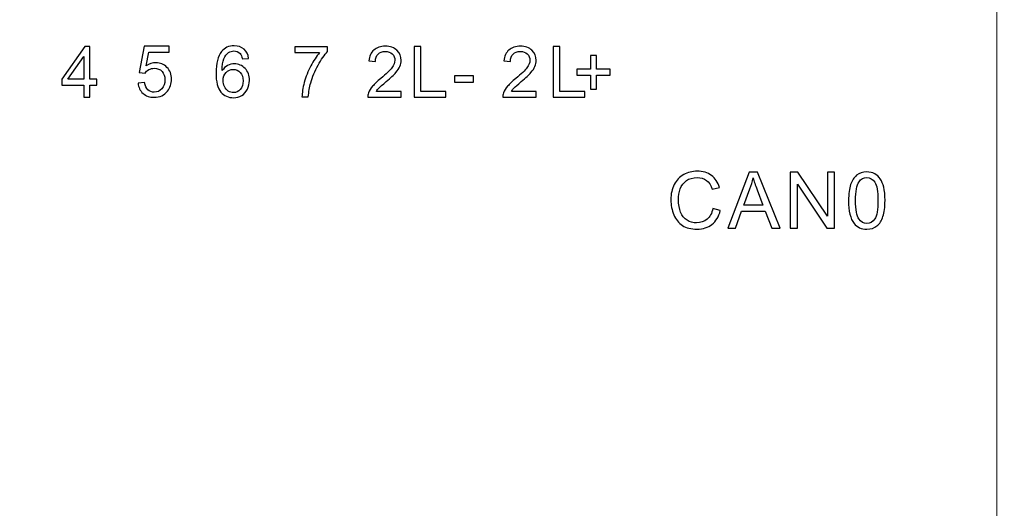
# Model space of a CAD drawing. Header units: centimetres. Extents: x -24.5 to 49.7, y -16.6 to 18.4.
# Tile 244 of 248: x 9 to 11.7, y 9.7 to 11. Entities that reach past the tile are written whole.
import ezdxf

# ---------------------------------------------------------------- set-up
doc = ezdxf.new("R2010")
doc.units = ezdxf.units.CM
doc.header["$MEASUREMENT"] = 0
doc.layers.add('layer 1', color=7, linetype='Continuous')

msp = doc.modelspace()

# ---------------------------------------------------------------- linework, layer by layer
at = {"layer": 'layer 1', "color": 1, "lineweight": 0}
msp.add_open_spline([(24.98821, 18.39808), (24.98821, 18.39808), (24.98821, -16.60193), (24.98821, -16.60193), (24.98821, -16.60193), (-24.51772, -16.60193), (-24.51772, -16.60193), (-24.51772, -16.60193), (-24.51772, 18.39808), (-24.51772, 18.39808), (-24.51772, 18.39808), (24.98821, 18.39808), (24.98821, 18.39808)], degree=3, knots=[0, 0, 0, 0, 0.25, 0.25, 0.25, 0.5, 0.5, 0.5, 0.75, 0.75, 0.75, 1, 1, 1, 1], dxfattribs=at)
at = {"layer": 'layer 1', "color": 5, "lineweight": 0}
msp.add_open_spline([(-23.26688, 17.18067), (-23.26688, 17.18067), (-23.26688, -15.60944), (-23.26688, -15.60944), (-23.26688, -15.60944), (23.98644, -15.60944), (23.98644, -15.60944)], degree=3, knots=[0, 0, 0, 0, 0.5, 0.5, 0.5, 1, 1, 1, 1], dxfattribs=at)
at = {"layer": 'layer 1', "lineweight": 9}
msp.add_open_spline([(11.64951, 11.25951), (11.64951, 11.25951), (11.64951, 3.01951), (11.64951, 3.01951)], degree=3, dxfattribs=at)
at = {"layer": 'layer 1', "color": 251}
for points, knots in [([(9.18027, 10.76335), (9.18027, 10.76335), (9.18027, 10.79618), (9.18027, 10.79618), (9.18027, 10.79618), (9.1208, 10.79618), (9.1208, 10.79618), (9.1208, 10.79618), (9.1208, 10.81173), (9.1208, 10.81173), (9.1208, 10.81173), (9.18333, 10.90081), (9.18333, 10.90081), (9.18333, 10.90081), (9.1971, 10.90081), (9.1971, 10.90081), (9.1971, 10.90081), (9.1971, 10.81173), (9.1971, 10.81173), (9.1971, 10.81173), (9.21565, 10.81173), (9.21565, 10.81173), (9.21565, 10.81173), (9.21565, 10.79618), (9.21565, 10.79618), (9.21565, 10.79618), (9.1971, 10.79618), (9.1971, 10.79618), (9.1971, 10.79618), (9.1971, 10.76335), (9.1971, 10.76335), (9.1971, 10.76335), (9.18027, 10.76335), (9.18027, 10.76335)], [0, 0, 0, 0, 0.0909091, 0.0909091, 0.0909091, 0.1818182, 0.1818182, 0.1818182, 0.2727273, 0.2727273, 0.2727273, 0.3636364, 0.3636364, 0.3636364, 0.4545455, 0.4545455, 0.4545455, 0.5454545, 0.5454545, 0.5454545, 0.6363636, 0.6363636, 0.6363636, 0.7272727, 0.7272727, 0.7272727, 0.8181818, 0.8181818, 0.8181818, 0.9090909, 0.9090909, 0.9090909, 1, 1, 1, 1]), ([(9.32702, 10.80146), (9.32702, 10.80146), (9.34462, 10.80281), (9.34462, 10.80281), (9.34593, 10.7942), (9.34895, 10.78774), (9.35366, 10.78339), (9.35839, 10.77907), (9.36415, 10.77689), (9.37094, 10.77689), (9.37913, 10.77689), (9.38598, 10.77996), (9.39156, 10.78607), (9.39711, 10.79222), (9.39988, 10.80034), (9.39988, 10.81046), (9.39988, 10.82009), (9.39724, 10.82767), (9.39191, 10.83324), (9.38659, 10.83881), (9.37955, 10.84159), (9.37078, 10.84159), (9.36534, 10.84159), (9.36046, 10.84034), (9.35612, 10.83785), (9.35182, 10.83535), (9.34845, 10.83212), (9.34596, 10.82815), (9.34596, 10.82815), (9.33009, 10.83045), (9.33009, 10.83045), (9.33009, 10.83045), (9.34328, 10.90111), (9.34328, 10.90111), (9.34328, 10.90111), (9.41116, 10.90111), (9.41116, 10.90111), (9.41116, 10.90111), (9.41116, 10.88498), (9.41116, 10.88498), (9.41116, 10.88498), (9.35669, 10.88498), (9.35669, 10.88498), (9.35669, 10.88498), (9.3494, 10.84789), (9.3494, 10.84789), (9.35759, 10.85369), (9.36619, 10.85657), (9.37518, 10.85657), (9.3871, 10.85657), (9.39717, 10.85241), (9.40536, 10.84409), (9.41355, 10.83577), (9.41766, 10.82508), (9.41766, 10.81202), (9.41766, 10.79958), (9.41406, 10.78882), (9.40686, 10.77977), (9.39809, 10.76863), (9.38611, 10.76307), (9.37094, 10.76307), (9.35851, 10.76307), (9.34838, 10.76659), (9.34051, 10.77359), (9.33264, 10.7806), (9.32814, 10.78988), (9.32702, 10.80146)], [0, 0, 0, 0, 0.0454545, 0.0454545, 0.0454545, 0.0909091, 0.0909091, 0.0909091, 0.1363636, 0.1363636, 0.1363636, 0.1818182, 0.1818182, 0.1818182, 0.2272727, 0.2272727, 0.2272727, 0.2727273, 0.2727273, 0.2727273, 0.3181818, 0.3181818, 0.3181818, 0.3636364, 0.3636364, 0.3636364, 0.4090909, 0.4090909, 0.4090909, 0.4545455, 0.4545455, 0.4545455, 0.5, 0.5, 0.5, 0.5454545, 0.5454545, 0.5454545, 0.5909091, 0.5909091, 0.5909091, 0.6363636, 0.6363636, 0.6363636, 0.6818182, 0.6818182, 0.6818182, 0.7272727, 0.7272727, 0.7272727, 0.7727273, 0.7727273, 0.7727273, 0.8181818, 0.8181818, 0.8181818, 0.8636364, 0.8636364, 0.8636364, 0.9090909, 0.9090909, 0.9090909, 0.9545455, 0.9545455, 0.9545455, 1, 1, 1, 1]), ([(9.62603, 10.86808), (9.62603, 10.86808), (9.60939, 10.86673), (9.60939, 10.86673), (9.6079, 10.87336), (9.60576, 10.87819), (9.60299, 10.8812), (9.59843, 10.88603), (9.59279, 10.88843), (9.5861, 10.88843), (9.58071, 10.88843), (9.57593, 10.88692), (9.57182, 10.88392), (9.56653, 10.88004), (9.56239, 10.87441), (9.5593, 10.86699), (9.55624, 10.85953), (9.55465, 10.84894), (9.55452, 10.83521), (9.55856, 10.84139), (9.56353, 10.846), (9.5694, 10.84897), (9.57526, 10.85198), (9.58138, 10.85349), (9.58782, 10.85349), (9.59904, 10.85349), (9.6086, 10.84933), (9.61651, 10.84104), (9.62437, 10.83275), (9.62833, 10.82206), (9.62833, 10.80891), (9.62833, 10.80027), (9.62647, 10.79227), (9.62278, 10.78485), (9.61906, 10.77743), (9.61399, 10.77176), (9.60748, 10.76783), (9.60101, 10.76389), (9.59365, 10.76191), (9.58543, 10.76191), (9.57144, 10.76191), (9.56, 10.76709), (9.55114, 10.77743), (9.54231, 10.78776), (9.53789, 10.80482), (9.53789, 10.82856), (9.53789, 10.85512), (9.54279, 10.87444), (9.55258, 10.88651), (9.56111, 10.897), (9.57262, 10.90225), (9.58712, 10.90225), (9.59789, 10.90225), (9.60675, 10.89921), (9.61364, 10.89316), (9.62052, 10.88712), (9.62466, 10.87876), (9.62603, 10.86808)], [0, 0, 0, 0, 0.0526316, 0.0526316, 0.0526316, 0.1052632, 0.1052632, 0.1052632, 0.1578947, 0.1578947, 0.1578947, 0.2105263, 0.2105263, 0.2105263, 0.2631579, 0.2631579, 0.2631579, 0.3157895, 0.3157895, 0.3157895, 0.3684211, 0.3684211, 0.3684211, 0.4210526, 0.4210526, 0.4210526, 0.4736842, 0.4736842, 0.4736842, 0.5263158, 0.5263158, 0.5263158, 0.5789474, 0.5789474, 0.5789474, 0.6315789, 0.6315789, 0.6315789, 0.6842105, 0.6842105, 0.6842105, 0.7368421, 0.7368421, 0.7368421, 0.7894737, 0.7894737, 0.7894737, 0.8421053, 0.8421053, 0.8421053, 0.8947368, 0.8947368, 0.8947368, 0.9473684, 0.9473684, 0.9473684, 1, 1, 1, 1]), ([(9.75122, 10.88382), (9.75122, 10.88382), (9.75122, 10.89995), (9.75122, 10.89995), (9.75122, 10.89995), (9.83975, 10.89995), (9.83975, 10.89995), (9.83975, 10.89995), (9.83975, 10.88689), (9.83975, 10.88689), (9.83105, 10.87758), (9.82239, 10.8652), (9.81385, 10.84974), (9.80527, 10.83429), (9.79868, 10.81838), (9.794, 10.80203), (9.79065, 10.79054), (9.78848, 10.77791), (9.78755, 10.76421), (9.78755, 10.76421), (9.77034, 10.76421), (9.77034, 10.76421), (9.77053, 10.77503), (9.77264, 10.78811), (9.77669, 10.80344), (9.78073, 10.8188), (9.78651, 10.83358), (9.79406, 10.84782), (9.80161, 10.86206), (9.80964, 10.87406), (9.81815, 10.88382), (9.81815, 10.88382), (9.75122, 10.88382), (9.75122, 10.88382)], [0, 0, 0, 0, 0.0909091, 0.0909091, 0.0909091, 0.1818182, 0.1818182, 0.1818182, 0.2727273, 0.2727273, 0.2727273, 0.3636364, 0.3636364, 0.3636364, 0.4545455, 0.4545455, 0.4545455, 0.5454545, 0.5454545, 0.5454545, 0.6363636, 0.6363636, 0.6363636, 0.7272727, 0.7272727, 0.7272727, 0.8181818, 0.8181818, 0.8181818, 0.9090909, 0.9090909, 0.9090909, 1, 1, 1, 1]), ([(10.0389, 10.7792), (10.0389, 10.7792), (10.0389, 10.76307), (10.0389, 10.76307), (10.0389, 10.76307), (9.94827, 10.76307), (9.94827, 10.76307), (9.94814, 10.76713), (9.94881, 10.77104), (9.95024, 10.77481), (9.95257, 10.78099), (9.9563, 10.7871), (9.96143, 10.79308), (9.96655, 10.79907), (9.97388, 10.80598), (9.98341, 10.81382), (9.99823, 10.82607), (10.0083, 10.83577), (10.01356, 10.84294), (10.01885, 10.85011), (10.0215, 10.85689), (10.0215, 10.86329), (10.0215, 10.86998), (10.01911, 10.87561), (10.01433, 10.88022), (10.00955, 10.88479), (10.0033, 10.8871), (9.99562, 10.8871), (9.9875, 10.8871), (9.98099, 10.88466), (9.97611, 10.8798), (9.97124, 10.87497), (9.96878, 10.86825), (9.96873, 10.85964), (9.96873, 10.85964), (9.95152, 10.86137), (9.95152, 10.86137), (9.9527, 10.8743), (9.95716, 10.88415), (9.96487, 10.89094), (9.97261, 10.89772), (9.98297, 10.90111), (9.996, 10.90111), (10.00913, 10.90111), (10.01956, 10.89746), (10.02721, 10.89014), (10.03488, 10.88281), (10.03871, 10.87372), (10.03871, 10.8629), (10.03871, 10.8574), (10.03759, 10.85199), (10.03533, 10.84668), (10.0331, 10.84134), (10.02937, 10.83574), (10.02418, 10.82985), (10.01895, 10.82399), (10.01031, 10.8159), (9.99826, 10.80566), (9.98817, 10.79715), (9.98166, 10.79139), (9.97879, 10.78835), (9.97593, 10.78531), (9.97357, 10.78227), (9.97169, 10.7792), (9.97169, 10.7792), (10.0389, 10.7792), (10.0389, 10.7792)], [0, 0, 0, 0, 0.0454545, 0.0454545, 0.0454545, 0.0909091, 0.0909091, 0.0909091, 0.1363636, 0.1363636, 0.1363636, 0.1818182, 0.1818182, 0.1818182, 0.2272727, 0.2272727, 0.2272727, 0.2727273, 0.2727273, 0.2727273, 0.3181818, 0.3181818, 0.3181818, 0.3636364, 0.3636364, 0.3636364, 0.4090909, 0.4090909, 0.4090909, 0.4545455, 0.4545455, 0.4545455, 0.5, 0.5, 0.5, 0.5454545, 0.5454545, 0.5454545, 0.5909091, 0.5909091, 0.5909091, 0.6363636, 0.6363636, 0.6363636, 0.6818182, 0.6818182, 0.6818182, 0.7272727, 0.7272727, 0.7272727, 0.7727273, 0.7727273, 0.7727273, 0.8181818, 0.8181818, 0.8181818, 0.8636364, 0.8636364, 0.8636364, 0.9090909, 0.9090909, 0.9090909, 0.9545455, 0.9545455, 0.9545455, 1, 1, 1, 1]), ([(10.07365, 10.76307), (10.07365, 10.76307), (10.07365, 10.90053), (10.07365, 10.90053), (10.07365, 10.90053), (10.09181, 10.90053), (10.09181, 10.90053), (10.09181, 10.90053), (10.09181, 10.7792), (10.09181, 10.7792), (10.09181, 10.7792), (10.15911, 10.7792), (10.15911, 10.7792), (10.15911, 10.7792), (10.15911, 10.76307), (10.15911, 10.76307), (10.15911, 10.76307), (10.07365, 10.76307), (10.07365, 10.76307)], [0, 0, 0, 0, 0.1666667, 0.1666667, 0.1666667, 0.3333333, 0.3333333, 0.3333333, 0.5, 0.5, 0.5, 0.6666667, 0.6666667, 0.6666667, 0.8333333, 0.8333333, 0.8333333, 1, 1, 1, 1]), ([(10.40401, 10.7792), (10.40401, 10.7792), (10.40401, 10.76307), (10.40401, 10.76307), (10.40401, 10.76307), (10.31339, 10.76307), (10.31339, 10.76307), (10.31326, 10.76713), (10.31392, 10.77104), (10.31536, 10.77481), (10.31769, 10.78099), (10.32141, 10.7871), (10.32654, 10.79308), (10.33167, 10.79907), (10.339, 10.80598), (10.34853, 10.81382), (10.36335, 10.82607), (10.37342, 10.83577), (10.37868, 10.84294), (10.38397, 10.85011), (10.38662, 10.85689), (10.38662, 10.86329), (10.38662, 10.86998), (10.38423, 10.87561), (10.37945, 10.88022), (10.37466, 10.88479), (10.36842, 10.8871), (10.36074, 10.8871), (10.35262, 10.8871), (10.34611, 10.88466), (10.34123, 10.8798), (10.33636, 10.87497), (10.3339, 10.86825), (10.33384, 10.85964), (10.33384, 10.85964), (10.31663, 10.86137), (10.31663, 10.86137), (10.31782, 10.8743), (10.32228, 10.88415), (10.32999, 10.89094), (10.33773, 10.89772), (10.34808, 10.90111), (10.36112, 10.90111), (10.37425, 10.90111), (10.38467, 10.89746), (10.39232, 10.89014), (10.4, 10.88281), (10.40382, 10.87372), (10.40382, 10.8629), (10.40382, 10.8574), (10.40271, 10.85199), (10.40045, 10.84668), (10.39822, 10.84134), (10.39448, 10.83574), (10.38929, 10.82985), (10.38407, 10.82399), (10.37543, 10.8159), (10.36338, 10.80566), (10.35328, 10.79715), (10.34678, 10.79139), (10.34391, 10.78835), (10.34104, 10.78531), (10.33868, 10.78227), (10.33681, 10.7792), (10.33681, 10.7792), (10.40401, 10.7792), (10.40401, 10.7792)], [0, 0, 0, 0, 0.0454545, 0.0454545, 0.0454545, 0.0909091, 0.0909091, 0.0909091, 0.1363636, 0.1363636, 0.1363636, 0.1818182, 0.1818182, 0.1818182, 0.2272727, 0.2272727, 0.2272727, 0.2727273, 0.2727273, 0.2727273, 0.3181818, 0.3181818, 0.3181818, 0.3636364, 0.3636364, 0.3636364, 0.4090909, 0.4090909, 0.4090909, 0.4545455, 0.4545455, 0.4545455, 0.5, 0.5, 0.5, 0.5454545, 0.5454545, 0.5454545, 0.5909091, 0.5909091, 0.5909091, 0.6363636, 0.6363636, 0.6363636, 0.6818182, 0.6818182, 0.6818182, 0.7272727, 0.7272727, 0.7272727, 0.7727273, 0.7727273, 0.7727273, 0.8181818, 0.8181818, 0.8181818, 0.8636364, 0.8636364, 0.8636364, 0.9090909, 0.9090909, 0.9090909, 0.9545455, 0.9545455, 0.9545455, 1, 1, 1, 1]), ([(10.44941, 10.76307), (10.44941, 10.76307), (10.44941, 10.90053), (10.44941, 10.90053), (10.44941, 10.90053), (10.46756, 10.90053), (10.46756, 10.90053), (10.46756, 10.90053), (10.46756, 10.7792), (10.46756, 10.7792), (10.46756, 10.7792), (10.53487, 10.7792), (10.53487, 10.7792), (10.53487, 10.7792), (10.53487, 10.76307), (10.53487, 10.76307), (10.53487, 10.76307), (10.44941, 10.76307), (10.44941, 10.76307)], [0, 0, 0, 0, 0.1666667, 0.1666667, 0.1666667, 0.3333333, 0.3333333, 0.3333333, 0.5, 0.5, 0.5, 0.6666667, 0.6666667, 0.6666667, 0.8333333, 0.8333333, 0.8333333, 1, 1, 1, 1]), ([(9.18027, 10.81173), (9.18027, 10.81173), (9.18027, 10.87358), (9.18027, 10.87358), (9.18027, 10.87358), (9.13735, 10.81173), (9.13735, 10.81173), (9.13735, 10.81173), (9.18027, 10.81173), (9.18027, 10.81173)], [0, 0, 0, 0, 0.3333333, 0.3333333, 0.3333333, 0.6666667, 0.6666667, 0.6666667, 1, 1, 1, 1]), ([(10.5508, 10.78534), (10.5508, 10.78534), (10.5508, 10.82297), (10.5508, 10.82297), (10.5508, 10.82297), (10.51351, 10.82297), (10.51351, 10.82297), (10.51351, 10.82297), (10.51351, 10.83871), (10.51351, 10.83871), (10.51351, 10.83871), (10.5508, 10.83871), (10.5508, 10.83871), (10.5508, 10.83871), (10.5508, 10.87615), (10.5508, 10.87615), (10.5508, 10.87615), (10.56667, 10.87615), (10.56667, 10.87615), (10.56667, 10.87615), (10.56667, 10.83871), (10.56667, 10.83871), (10.56667, 10.83871), (10.60395, 10.83871), (10.60395, 10.83871), (10.60395, 10.83871), (10.60395, 10.82297), (10.60395, 10.82297), (10.60395, 10.82297), (10.56667, 10.82297), (10.56667, 10.82297), (10.56667, 10.82297), (10.56667, 10.78534), (10.56667, 10.78534), (10.56667, 10.78534), (10.5508, 10.78534), (10.5508, 10.78534)], [0, 0, 0, 0, 0.0833333, 0.0833333, 0.0833333, 0.1666667, 0.1666667, 0.1666667, 0.25, 0.25, 0.25, 0.3333333, 0.3333333, 0.3333333, 0.4166667, 0.4166667, 0.4166667, 0.5, 0.5, 0.5, 0.5833333, 0.5833333, 0.5833333, 0.6666667, 0.6666667, 0.6666667, 0.75, 0.75, 0.75, 0.8333333, 0.8333333, 0.8333333, 0.9166667, 0.9166667, 0.9166667, 1, 1, 1, 1]), ([(9.5572, 10.80875), (9.5572, 10.80293), (9.55843, 10.79736), (9.56089, 10.79205), (9.56334, 10.78674), (9.56679, 10.78271), (9.57115, 10.77992), (9.57555, 10.77714), (9.5802, 10.77573), (9.58514, 10.77573), (9.59231, 10.77573), (9.59843, 10.77861), (9.6035, 10.78437), (9.60857, 10.79013), (9.61112, 10.79794), (9.61112, 10.80782), (9.61112, 10.81733), (9.6086, 10.82481), (9.6036, 10.83029), (9.59859, 10.83576), (9.59222, 10.83851), (9.58448, 10.83851), (9.57689, 10.83851), (9.57042, 10.83576), (9.56513, 10.83029), (9.55984, 10.82481), (9.5572, 10.81765), (9.5572, 10.80875)], [0, 0, 0, 0, 0.1111111, 0.1111111, 0.1111111, 0.2222222, 0.2222222, 0.2222222, 0.3333333, 0.3333333, 0.3333333, 0.4444444, 0.4444444, 0.4444444, 0.5555556, 0.5555556, 0.5555556, 0.6666667, 0.6666667, 0.6666667, 0.7777778, 0.7777778, 0.7777778, 0.8888889, 0.8888889, 0.8888889, 1, 1, 1, 1]), ([(10.18259, 10.80435), (10.18259, 10.80435), (10.18259, 10.82124), (10.18259, 10.82124), (10.18259, 10.82124), (10.23459, 10.82124), (10.23459, 10.82124), (10.23459, 10.82124), (10.23459, 10.80435), (10.23459, 10.80435), (10.23459, 10.80435), (10.18259, 10.80435), (10.18259, 10.80435)], [0, 0, 0, 0, 0.25, 0.25, 0.25, 0.5, 0.5, 0.5, 0.75, 0.75, 0.75, 1, 1, 1, 1]), ([(10.88149, 10.46238), (10.88149, 10.46238), (10.9016, 10.4573), (10.9016, 10.4573), (10.8974, 10.44083), (10.88985, 10.42831), (10.87895, 10.41966), (10.86805, 10.41102), (10.85471, 10.40668), (10.83894, 10.40668), (10.82265, 10.40668), (10.80938, 10.41), (10.79915, 10.41666), (10.78892, 10.4233), (10.78116, 10.43293), (10.77583, 10.44552), (10.7705, 10.45815), (10.76782, 10.47166), (10.76782, 10.48613), (10.76782, 10.5019), (10.77082, 10.51565), (10.77685, 10.5274), (10.78289, 10.53915), (10.79146, 10.54808), (10.80257, 10.55418), (10.81369, 10.56028), (10.82593, 10.56332), (10.83926, 10.56332), (10.85443, 10.56332), (10.86717, 10.55947), (10.87747, 10.55174), (10.88781, 10.54402), (10.895, 10.53319), (10.89906, 10.51922), (10.89906, 10.51922), (10.87937, 10.51456), (10.87937, 10.51456), (10.87588, 10.52557), (10.87077, 10.53361), (10.8641, 10.53862), (10.85743, 10.54367), (10.84903, 10.54617), (10.83891, 10.54617), (10.8273, 10.54617), (10.81757, 10.54338), (10.80977, 10.53781), (10.80197, 10.53224), (10.79647, 10.52472), (10.79333, 10.51534), (10.79015, 10.50592), (10.78857, 10.49622), (10.78857, 10.48623), (10.78857, 10.47336), (10.79044, 10.4621), (10.79418, 10.45251), (10.79792, 10.44288), (10.80374, 10.43571), (10.81164, 10.43095), (10.81954, 10.42619), (10.82808, 10.42383), (10.83729, 10.42383), (10.84851, 10.42383), (10.85796, 10.42707), (10.86572, 10.43353), (10.87348, 10.44002), (10.87874, 10.44961), (10.88149, 10.46238)], [0, 0, 0, 0, 0.0454545, 0.0454545, 0.0454545, 0.0909091, 0.0909091, 0.0909091, 0.1363636, 0.1363636, 0.1363636, 0.1818182, 0.1818182, 0.1818182, 0.2272727, 0.2272727, 0.2272727, 0.2727273, 0.2727273, 0.2727273, 0.3181818, 0.3181818, 0.3181818, 0.3636364, 0.3636364, 0.3636364, 0.4090909, 0.4090909, 0.4090909, 0.4545455, 0.4545455, 0.4545455, 0.5, 0.5, 0.5, 0.5454545, 0.5454545, 0.5454545, 0.5909091, 0.5909091, 0.5909091, 0.6363636, 0.6363636, 0.6363636, 0.6818182, 0.6818182, 0.6818182, 0.7272727, 0.7272727, 0.7272727, 0.7727273, 0.7727273, 0.7727273, 0.8181818, 0.8181818, 0.8181818, 0.8636364, 0.8636364, 0.8636364, 0.9090909, 0.9090909, 0.9090909, 0.9545455, 0.9545455, 0.9545455, 1, 1, 1, 1]), ([(10.92154, 10.40922), (10.92154, 10.40922), (10.97968, 10.56078), (10.97968, 10.56078), (10.97968, 10.56078), (11.00173, 10.56078), (11.00173, 10.56078), (11.00173, 10.56078), (11.06343, 10.40922), (11.06343, 10.40922), (11.06343, 10.40922), (11.04061, 10.40922), (11.04061, 10.40922), (11.04061, 10.40922), (11.02307, 10.45515), (11.02307, 10.45515), (11.02307, 10.45515), (10.95926, 10.45515), (10.95926, 10.45515), (10.95926, 10.45515), (10.94282, 10.40922), (10.94282, 10.40922), (10.94282, 10.40922), (10.92154, 10.40922), (10.92154, 10.40922)], [0, 0, 0, 0, 0.125, 0.125, 0.125, 0.25, 0.25, 0.25, 0.375, 0.375, 0.375, 0.5, 0.5, 0.5, 0.625, 0.625, 0.625, 0.75, 0.75, 0.75, 0.875, 0.875, 0.875, 1, 1, 1, 1]), ([(10.96515, 10.47145), (10.96515, 10.47145), (11.01679, 10.47145), (11.01679, 10.47145), (11.01679, 10.47145), (11.00099, 10.51347), (11.00099, 10.51347), (10.99623, 10.52624), (10.99263, 10.53679), (10.99012, 10.54511), (10.98804, 10.53523), (10.98526, 10.52553), (10.98176, 10.51594), (10.98176, 10.51594), (10.96515, 10.47145), (10.96515, 10.47145)], [0, 0, 0, 0, 0.2, 0.2, 0.2, 0.4, 0.4, 0.4, 0.6, 0.6, 0.6, 0.8, 0.8, 0.8, 1, 1, 1, 1]), ([(11.09089, 10.40922), (11.09089, 10.40922), (11.09089, 10.56078), (11.09089, 10.56078), (11.09089, 10.56078), (11.11149, 10.56078), (11.11149, 10.56078), (11.11149, 10.56078), (11.19101, 10.44182), (11.19101, 10.44182), (11.19101, 10.44182), (11.19101, 10.56078), (11.19101, 10.56078), (11.19101, 10.56078), (11.21027, 10.56078), (11.21027, 10.56078), (11.21027, 10.56078), (11.21027, 10.40922), (11.21027, 10.40922), (11.21027, 10.40922), (11.18967, 10.40922), (11.18967, 10.40922), (11.18967, 10.40922), (11.11015, 10.52818), (11.11015, 10.52818), (11.11015, 10.52818), (11.11015, 10.40922), (11.11015, 10.40922), (11.11015, 10.40922), (11.09089, 10.40922), (11.09089, 10.40922)], [0, 0, 0, 0, 0.1, 0.1, 0.1, 0.2, 0.2, 0.2, 0.3, 0.3, 0.3, 0.4, 0.4, 0.4, 0.5, 0.5, 0.5, 0.6, 0.6, 0.6, 0.7, 0.7, 0.7, 0.8, 0.8, 0.8, 0.9, 0.9, 0.9, 1, 1, 1, 1]), ([(11.24831, 10.48401), (11.24831, 10.5019), (11.25014, 10.51636), (11.25381, 10.5273), (11.25752, 10.53827), (11.26299, 10.5467), (11.27025, 10.55259), (11.27749, 10.55848), (11.28662, 10.56141), (11.29763, 10.56141), (11.30574, 10.56141), (11.31287, 10.55979), (11.31904, 10.55651), (11.32518, 10.55323), (11.33026, 10.5485), (11.33421, 10.54233), (11.33816, 10.53619), (11.34127, 10.52867), (11.34353, 10.51982), (11.34582, 10.51096), (11.34695, 10.499), (11.34695, 10.48401), (11.34695, 10.46623), (11.34511, 10.45184), (11.34148, 10.4409), (11.33785, 10.42993), (11.33238, 10.4215), (11.32511, 10.41557), (11.31788, 10.40964), (11.30871, 10.40668), (11.29763, 10.40668), (11.28306, 10.40668), (11.27159, 10.41187), (11.26327, 10.42227), (11.25328, 10.43497), (11.24831, 10.45554), (11.24831, 10.48401)], [0, 0, 0, 0, 0.0833333, 0.0833333, 0.0833333, 0.1666667, 0.1666667, 0.1666667, 0.25, 0.25, 0.25, 0.3333333, 0.3333333, 0.3333333, 0.4166667, 0.4166667, 0.4166667, 0.5, 0.5, 0.5, 0.5833333, 0.5833333, 0.5833333, 0.6666667, 0.6666667, 0.6666667, 0.75, 0.75, 0.75, 0.8333333, 0.8333333, 0.8333333, 0.9166667, 0.9166667, 0.9166667, 1, 1, 1, 1]), ([(11.26736, 10.48394), (11.26736, 10.459), (11.27025, 10.44242), (11.27607, 10.43423), (11.2819, 10.42601), (11.28909, 10.42192), (11.29763, 10.42192), (11.30617, 10.42192), (11.31336, 10.42605), (11.31918, 10.43427), (11.32501, 10.44252), (11.3279, 10.45907), (11.3279, 10.48394), (11.3279, 10.50888), (11.32501, 10.52546), (11.31918, 10.53365), (11.3134, 10.54187), (11.30613, 10.54596), (11.29742, 10.54596), (11.28888, 10.54596), (11.28204, 10.54233), (11.27692, 10.53509), (11.27054, 10.52589), (11.26736, 10.50881), (11.26736, 10.48394)], [0, 0, 0, 0, 0.125, 0.125, 0.125, 0.25, 0.25, 0.25, 0.375, 0.375, 0.375, 0.5, 0.5, 0.5, 0.625, 0.625, 0.625, 0.75, 0.75, 0.75, 0.875, 0.875, 0.875, 1, 1, 1, 1])]:
    msp.add_open_spline(points, degree=3, knots=knots, dxfattribs=at)

doc.saveas('drawing.dxf')
